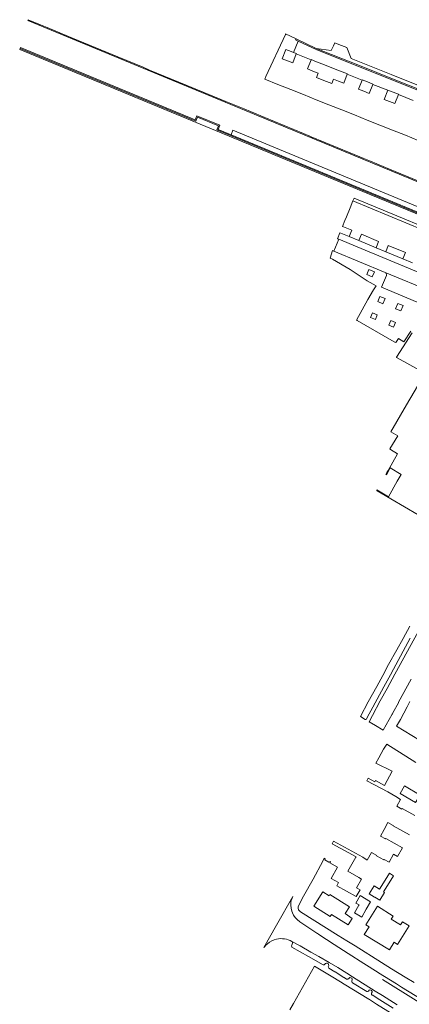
# Model space of a CAD drawing. Header units: millimetres. Extents: x 37131378 to 37737458, y 18584386 to 19114224.
# Tile 10 of 86: x 37131378 to 37267733, y 18769263 to 19114224. Entities that reach past the tile are written whole.
import ezdxf

# ---------------------------------------------------------------- set-up
doc = ezdxf.new("R2010")
doc.units = ezdxf.units.MM
doc.header["$LTSCALE"] = 50
for name, color, linetype, lineweight in [('B2-WE-GR-BEPLANTING_CULTUUR_BODEMBEDEKKER-GV', 252, 'Continuous', 18), ('B2-WE-IE-TERREINAFSCHEIDING_KUNSTMATIG_MUUR-GV', 252, 'Continuous', 18), ('B2-WE-OG-BEBOUWING-GV', 252, 'Continuous', 13), ('B2-WE-OG-TERREIN_ERF-GV', 252, 'Continuous', 18), ('B2-WE-VH-VERHARDING_ASFALT-GV', 252, 'Continuous', 18), ('B2-WE-VH-VERHARDING_BETON-GV', 252, 'Continuous', 18), ('B2-WE-VH-VERHARDING_OPEN-GV', 252, 'Continuous', 18), ('B2-WE-VW-MARKERING-G', 252, 'Continuous', 18)]:
    doc.layers.add(name, color=color, linetype=linetype, lineweight=lineweight)

msp = doc.modelspace()

# ---------------------------------------------------------------- linework, layer by layer
at = {"layer": 'B2-WE-GR-BEPLANTING_CULTUUR_BODEMBEDEKKER-GV'}
msp.add_lwpolyline([(37322886.6937, 19027701.3389), (37315081.6937, 19030410.3389), (37313212.6937, 19031102.3389), (37290228.6937, 19040616.3389), (37206014.6937, 19075514.3389), (37205390.6937, 19073898.3389), (37324760.6937, 19024410.3389), (37325699.6937, 19026751.3389)], close=True, dxfattribs=at)
at = {"layer": 'B2-WE-IE-TERREINAFSCHEIDING_KUNSTMATIG_MUUR-GV'}
msp.add_lwpolyline([(37340637.6937, 19019462.3389), (37372910.6937, 19006473.3389), (37372976.6937, 19006777.3389), (37367522.6937, 19009014.3389), (37337685.6937, 19021031.3389), (37330939.6937, 19023799.3389), (37330549.6937, 19023959.3389), (37329868.6937, 19022292.3389), (37324760.6937, 19024410.3389), (37205390.6937, 19073898.3389), (37200802.6937, 19075800.3389), (37201394.6937, 19077223.3389), (37193369.6937, 19080554.3389), (37192771.6937, 19079126.3389), (37131637.6937, 19104436.3389), (37131518.6937, 19104120.3389), (37192963.6937, 19078660.3389), (37193555.6937, 19080095.3389), (37200942.6937, 19077035.3389), (37200347.6937, 19075606.3389), (37330342.6937, 19021714.3389), (37331023.6937, 19023360.3389)], close=True, dxfattribs=at)
at = {"layer": 'B2-WE-OG-BEBOUWING-GV'}
msp.add_lwpolyline([(37328329.6937, 19017411.3389), (37247988.6937, 19050714.3389), (37247008.6937, 19048311.3389), (37245723.6937, 19045159.3389), (37245178.6937, 19043823.3389), (37244355.6937, 19041805.3389), (37244651.6937, 19041682.3389), (37247569.6937, 19040474.3389), (37246644.6937, 19038240.3389), (37250032.6937, 19036840.3389), (37250955.6937, 19039071.3389), (37257004.6937, 19036565.3389), (37256083.6937, 19034339.3389), (37259473.6937, 19032938.3389), (37260394.6937, 19035161.3389), (37266420.6937, 19032665.3389), (37265501.6937, 19030447.3389), (37268866.6937, 19029016.3389)], dxfattribs=at)
at = {"layer": 'B2-WE-OG-TERREIN_ERF-GV'}
for points in [[(37269094.6937, 19085933.3389), (37263899.6937, 19088003.3389), (37262636.6937, 19084834.3389), (37260768.6937, 19085579.3389), (37258910.6937, 19086319.3389), (37260172.6937, 19089489.3389), (37254959.6937, 19091566.3389), (37253696.6937, 19088397.3389), (37251837.6937, 19089138.3389), (37249979.6937, 19089878.3389), (37251241.6937, 19093047.3389), (37246028.6937, 19095124.3389), (37244765.6937, 19091955.3389), (37242915.6937, 19092692.3389), (37241247.6937, 19093357.3389), (37240678.6937, 19091858.3389), (37237852.6937, 19092959.3389), (37235267.6937, 19093966.3389), (37235853.6937, 19095506.3389), (37233993.6937, 19096247.3389), (37232135.6937, 19096988.3389), (37233398.6937, 19100156.3389), (37228194.6937, 19102230.3389), (37226931.6937, 19099061.3389), (37225072.6937, 19099802.3389), (37223214.6937, 19100542.3389), (37224513.6937, 19103804.3389), (37226371.6937, 19103064.3389), (37227209.6937, 19102730.3389), (37228804.6937, 19106731.3389), (37227945.6937, 19107136.3389), (37228028.6937, 19107322.3389), (37228114.6937, 19107514.3389), (37224459.6937, 19109245.3389), (37224352.6937, 19109014.3389), (37217547.6937, 19094329.3389), (37217126.6937, 19093420.3389), (37217114.6937, 19093394.3389), (37221775.6937, 19091533.3389), (37226233.6937, 19089753.3389), (37230691.6937, 19087973.3389), (37235149.6937, 19086192.3389), (37239607.6937, 19084412.3389), (37244065.6937, 19082632.3389), (37248523.6937, 19080852.3389), (37252980.6937, 19079072.3389), (37257438.6937, 19077292.3389), (37261896.6937, 19075512.3389), (37266354.6937, 19073732.3389), (37270812.6937, 19071951.3389)], [(37268793.6937, 19004520.3389), (37263225.6937, 18996043.3389), (37263309.6937, 18995988.3389), (37263243.6937, 18995888.3389), (37263519.6937, 18995707.3389), (37272340.6937, 18990897.3389)], [(37273280.6937, 18990385.3389), (37266759.6937, 18979256.3389), (37261234.6937, 18969786.3389), (37263698.6937, 18968433.3389), (37260933.6937, 18963833.3389), (37261103.6937, 18963643.3389), (37263656.6937, 18962151.3389), (37260303.6937, 18956261.3389), (37260120.6937, 18955939.3389), (37259884.6937, 18955525.3389), (37259488.6937, 18954932.3389), (37259701.6937, 18954804.3389), (37261011.6937, 18957189.3389), (37264878.6937, 18954919.3389), (37263534.6937, 18952500.3389), (37260485.6937, 18947011.3389), (37256411.6937, 18949461.3389), (37256319.6937, 18949260.3389), (37256436.6937, 18949192.3389), (37270808.6937, 18940794.3389)], [(37267948.6937, 18875306.3389), (37266962.6937, 18873461.3389), (37264623.6937, 18869086.3389), (37264269.6937, 18868424.3389), (37263307.6937, 18866732.3389), (37273959.6937, 18860182.3389)], [(37270054.6937, 18854011.3389), (37259848.6937, 18860350.3389), (37258736.6937, 18858600.3389), (37257082.6937, 18855632.3389), (37256059.6937, 18853702.3389), (37261700.6937, 18850902.3389), (37259082.6937, 18845885.3389), (37255876.6937, 18847630.3389), (37255636.6937, 18847214.3389), (37253291.6937, 18848478.3389), (37252839.6937, 18847587.3389), (37260230.6937, 18843646.3389), (37263040.6937, 18842028.3389), (37264682.6937, 18841060.3389), (37263326.6937, 18838634.3389), (37265109.6937, 18837604.3389), (37265289.6937, 18837812.3389), (37269623.6937, 18835465.3389)], [(37267858.6937, 18828657.3389), (37262040.6937, 18831816.3389), (37262100.6937, 18831935.3389), (37260235.6937, 18832928.3389), (37258935.6937, 18830547.3389), (37257637.6937, 18828171.3389), (37259424.6937, 18827186.3389), (37259514.6937, 18827304.3389), (37265391.6937, 18824116.3389), (37263647.6937, 18821029.3389), (37262192.6937, 18821841.3389), (37260689.6937, 18819110.3389), (37258937.6937, 18820013.3389), (37258877.6937, 18819865.3389), (37256295.6937, 18821308.3389), (37256355.6937, 18821427.3389), (37254519.6937, 18822421.3389), (37253041.6937, 18819808.3389), (37251528.6937, 18820829.3389), (37241258.6937, 18826424.3389), (37240744.6937, 18825491.3389), (37249087.6937, 18820902.3389), (37249009.6937, 18820764.3389), (37246231.6937, 18815857.3389), (37250072.6937, 18813682.3389), (37251009.6937, 18813151.3389), (37249205.6937, 18810064.3389), (37250482.6937, 18809372.3389), (37249129.6937, 18807058.3389), (37242332.6937, 18810728.3389), (37242963.6937, 18811915.3389), (37240381.6937, 18813389.3389), (37242577.6937, 18817306.3389), (37239936.6937, 18818840.3389), (37240176.6937, 18819225.3389), (37240057.6937, 18819315.3389), (37239520.6937, 18819080.3389), (37238185.6937, 18819832.3389), (37238306.6937, 18820278.3389), (37237981.6937, 18820430.3389), (37237468.6937, 18819389.3389), (37234066.6937, 18813152.3389), (37230734.6937, 18807114.3389), (37229046.6937, 18803976.3389), (37228873.6937, 18803467.3389), (37228856.6937, 18802930.3389), (37228998.6937, 18802412.3389), (37229285.6937, 18801958.3389), (37229692.6937, 18801608.3389), (37242883.6937, 18793359.3389), (37245896.6937, 18791475.3389), (37248736.6937, 18789709.3389), (37258037.6937, 18783925.3389), (37261560.6937, 18781734.3389), (37266284.6937, 18778796.3389), (37269388.6937, 18776866.3389)], [(37267173.6937, 18762539.3389), (37256257.6937, 18769360.3389), (37253764.6937, 18770918.3389), (37253572.6937, 18771038.3389), (37244935.6937, 18776346.3389), (37243684.6937, 18777105.3389), (37240445.6937, 18779071.3389), (37234523.6937, 18782666.3389), (37227160.6937, 18769601.3389), (37225892.6937, 18767352.3389)]]:
    msp.add_lwpolyline(points, dxfattribs=at)
for points in [[(37269959.6937, 18839945.3389), (37264489.6937, 18843121.3389), (37266024.6937, 18845765.3389), (37271494.6937, 18842589.3389)], [(37255594.6937, 18806852.3389), (37253719.6937, 18807985.3389), (37255431.6937, 18810714.3389), (37257261.6937, 18809545.3389), (37259245.6937, 18812754.3389), (37260769.6937, 18815219.3389), (37262209.6937, 18814328.3389), (37260685.6937, 18811864.3389), (37258687.6937, 18808634.3389), (37259051.6937, 18808402.3389), (37257398.6937, 18805761.3389), (37255700.6937, 18806788.3389)], [(37234268.6937, 18803643.3389), (37237467.6937, 18808671.3389), (37239663.6937, 18807289.3389), (37239933.6937, 18807705.3389), (37246756.6937, 18803409.3389), (37245255.6937, 18801036.3389), (37247776.6937, 18799354.3389), (37246364.6937, 18797070.3389), (37240503.6937, 18800721.3389), (37240029.6937, 18799977.3389)], [(37250083.6937, 18804021.3389), (37250140.6937, 18804118.3389), (37249051.6937, 18804750.3389), (37250549.6937, 18807326.3389), (37254205.6937, 18805202.3389), (37252664.6937, 18802551.3389), (37251075.6937, 18799818.3389), (37248508.6937, 18801310.3389)], [(37256411.6937, 18791030.3389), (37251972.6937, 18793733.3389), (37253654.6937, 18796404.3389), (37252527.6937, 18797154.3389), (37256613.6937, 18803652.3389), (37262131.6937, 18800137.3389), (37261440.6937, 18799040.3389), (37264614.6937, 18797087.3389), (37265365.6937, 18798214.3389), (37267679.6937, 18796712.3389), (37263564.6937, 18790275.3389), (37262437.6937, 18790995.3389), (37260755.6937, 18788385.3389)]]:
    msp.add_lwpolyline(points, close=True, dxfattribs=at)
at = {"layer": 'B2-WE-VH-VERHARDING_ASFALT-GV'}
for points in [[(37276651.6937, 18910363.3389), (37262646.6937, 18884984.3389), (37259933.6937, 18879929.3389), (37257596.6937, 18875573.3389), (37254869.6937, 18870491.3389), (37254852.6937, 18870459.3389), (37253646.6937, 18868265.3389), (37255869.6937, 18866941.3389), (37258632.6937, 18865295.3389), (37261682.6937, 18870915.3389), (37261786.6937, 18870871.3389)], [(37261937.6937, 18871278.3389), (37261965.6937, 18871330.3389), (37263900.6937, 18874897.3389), (37264007.6937, 18875093.3389), (37268427.6937, 18883166.3389)], [(37272417.6937, 18770656.3389), (37264973.6937, 18775309.3389), (37263977.6937, 18775934.3389), (37263224.6937, 18776413.3389), (37256981.6937, 18780297.3389), (37256913.6937, 18780385.3389), (37256821.6937, 18780402.3389), (37251880.6937, 18783538.3389), (37251796.6937, 18783573.3389), (37246357.6937, 18787063.3389), (37241492.6937, 18790185.3389), (37236099.6937, 18793697.3389), (37235945.6937, 18793866.3389), (37235626.6937, 18794018.3389), (37235430.6937, 18794152.3389), (37229467.6937, 18798209.3389), (37228486.6937, 18798937.3389), (37227806.6937, 18799636.3389), (37227249.6937, 18800437.3389), (37226831.6937, 18801318.3389), (37226599.6937, 18801919.3389), (37226344.6937, 18802974.3389), (37226253.6937, 18803970.3389), (37226319.6937, 18805011.3389), (37226425.6937, 18805686.3389), (37226686.6937, 18806480.3389), (37226915.6937, 18807006.3389), (37221252.6937, 18797008.3389), (37216788.6937, 18789129.3389), (37216997.6937, 18789429.3389), (37217560.6937, 18789984.3389), (37218115.6937, 18790507.3389), (37218811.6937, 18791031.3389), (37219661.6937, 18791519.3389), (37220465.6937, 18791855.3389), (37221303.6937, 18792094.3389), (37221946.6937, 18792209.3389), (37222598.6937, 18792266.3389), (37223360.6937, 18792260.3389), (37224010.6937, 18792192.3389), (37224758.6937, 18792042.3389), (37225383.6937, 18791852.3389), (37225990.6937, 18791609.3389), (37226606.6937, 18791293.3389), (37226656.6937, 18791263.3389), (37229488.6937, 18789698.3389), (37233300.6937, 18787545.3389), (37236122.6937, 18785965.3389), (37239634.6937, 18783942.3389), (37242679.6937, 18782158.3389), (37245857.6937, 18780164.3389), (37247872.6937, 18778860.3389), (37255828.6937, 18773890.3389), (37258311.6937, 18772339.3389), (37263484.6937, 18769108.3389)], [(37263484.6937, 18769108.3389), (37258311.6937, 18772339.3389), (37255828.6937, 18773890.3389), (37247872.6937, 18778860.3389), (37245857.6937, 18780164.3389), (37242679.6937, 18782158.3389), (37239634.6937, 18783942.3389), (37236122.6937, 18785965.3389), (37233300.6937, 18787545.3389), (37229488.6937, 18789698.3389), (37226656.6937, 18791263.3389), (37226798.6937, 18791142.3389), (37226870.6937, 18791020.3389), (37226904.6937, 18790719.3389), (37226585.6937, 18790005.3389), (37226524.6937, 18789692.3389), (37226621.6937, 18789388.3389), (37226670.6937, 18789320.3389), (37232423.6937, 18786018.3389), (37237551.6937, 18783074.3389), (37237902.6937, 18783080.3389), (37238098.6937, 18783153.3389), (37238398.6937, 18783568.3389), (37238718.6937, 18783714.3389), (37239049.6937, 18783693.3389), (37239332.6937, 18783521.3389), (37239504.6937, 18783237.3389), (37239526.6937, 18782906.3389), (37239363.6937, 18782430.3389), (37239417.6937, 18782120.3389), (37239591.6937, 18781903.3389), (37241660.6937, 18780654.3389), (37241741.6937, 18780604.3389), (37244826.6937, 18778703.3389), (37244910.6937, 18778651.3389), (37245782.6937, 18778105.3389), (37245785.6937, 18778104.3389), (37246001.6937, 18778013.3389), (37246273.6937, 18778059.3389), (37246646.6937, 18778470.3389), (37246955.6937, 18778602.3389), (37247291.6937, 18778578.3389), (37247579.6937, 18778404.3389), (37247755.6937, 18778118.3389), (37247782.6937, 18777783.3389), (37247653.6937, 18777472.3389), (37247615.6937, 18777183.3389), (37247732.6937, 18776916.3389), (37247896.6937, 18776782.3389), (37252875.6937, 18773692.3389), (37253163.6937, 18773710.3389), (37253398.6937, 18773869.3389), (37253636.6937, 18774160.3389), (37253936.6937, 18774285.3389), (37254259.6937, 18774254.3389), (37254530.6937, 18774075.3389), (37254685.6937, 18773789.3389), (37254687.6937, 18773464.3389), (37254536.6937, 18773176.3389), (37254472.6937, 18772912.3389), (37254554.6937, 18772641.3389), (37254760.6937, 18772512.3389), (37254915.6937, 18772414.3389), (37257218.6937, 18770961.3389), (37257379.6937, 18770862.3389), (37262129.6937, 18767953.3389)]]:
    msp.add_lwpolyline(points, dxfattribs=at)
msp.add_lwpolyline([(37261786.6937, 18870871.3389, -0.0980207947), (37261937.6937, 18871278.3389)], format="xyb", dxfattribs=at)
at = {"layer": 'B2-WE-VH-VERHARDING_BETON-GV'}
msp.add_lwpolyline([(37131518.6937, 19104120.3389), (37131506.6937, 19104092.3389), (37131377.6937, 19103792.3389), (37289491.6937, 19038283.3389), (37329739.6937, 19021608.3389), (37334216.6937, 19019723.3389), (37334757.6937, 19019604.3389), (37335123.6937, 19019546.3389), (37340135.6937, 19019057.3389), (37340416.6937, 19019127.3389), (37340637.6937, 19019462.3389), (37331023.6937, 19023360.3389), (37330342.6937, 19021714.3389), (37200347.6937, 19075606.3389), (37200942.6937, 19077035.3389), (37193555.6937, 19080095.3389), (37192963.6937, 19078660.3389)], close=True, dxfattribs=at)
at = {"layer": 'B2-WE-VH-VERHARDING_OPEN-GV'}
for points in [[(37274739.6937, 19056104.3389), (37260788.6937, 19061899.3389), (37254098.6937, 19064678.3389), (37251800.6937, 19065632.3389), (37247022.6937, 19067617.3389), (37233408.6937, 19073184.3389), (37232965.6937, 19073396.3389), (37230659.6937, 19074352.3389), (37217181.6937, 19079936.3389), (37212172.6937, 19082011.3389), (37209885.6937, 19082956.3389), (37203576.6937, 19085561.3389), (37189664.6937, 19091307.3389), (37176855.6937, 19096595.3389), (37174537.6937, 19097556.3389), (37165700.6937, 19101219.3389), (37149828.6937, 19107798.3389), (37140937.6937, 19111483.3389), (37138630.6937, 19112439.3389), (37134322.6937, 19114224.3389), (37134202.6937, 19113931.3389), (37292648.6937, 19048276.3389)], [(37311456.6937, 19073234.3389), (37235124.6937, 19103755.3389), (37228804.6937, 19106731.3389), (37227209.6937, 19102730.3389), (37228231.6937, 19102323.3389), (37228194.6937, 19102230.3389), (37233398.6937, 19100156.3389), (37233435.6937, 19100250.3389), (37235293.6937, 19099509.3389), (37237152.6937, 19098768.3389), (37239757.6937, 19097730.3389), (37242356.6937, 19096695.3389), (37244215.6937, 19095954.3389), (37246065.6937, 19095217.3389), (37246028.6937, 19095124.3389), (37251241.6937, 19093047.3389), (37251278.6937, 19093140.3389), (37253136.6937, 19092400.3389), (37254996.6937, 19091659.3389), (37254959.6937, 19091566.3389), (37260172.6937, 19089489.3389), (37260209.6937, 19089581.3389), (37262067.6937, 19088841.3389), (37263936.6937, 19088096.3389), (37263899.6937, 19088003.3389), (37269094.6937, 19085933.3389)], [(37268866.6937, 19029016.3389), (37265501.6937, 19030447.3389), (37259473.6937, 19032938.3389), (37256083.6937, 19034339.3389), (37250032.6937, 19036840.3389), (37246644.6937, 19038240.3389), (37243732.6937, 19039443.3389), (37243440.6937, 19039564.3389), (37242576.6937, 19037499.3389), (37243073.6937, 19037290.3389), (37249462.6937, 19034606.3389), (37300036.6937, 19013644.3389)], [(37272754.6937, 19014365.3389), (37257989.6937, 19020494.3389), (37259722.6937, 19024635.3389), (37259742.6937, 19024949.3389), (37259676.6937, 19025217.3389), (37259513.6937, 19025487.3389), (37259272.6937, 19025690.3389), (37241352.6937, 19033128.3389), (37240827.6937, 19033320.3389), (37240070.6937, 19030720.3389), (37240807.6937, 19030307.3389), (37240860.6937, 19030291.3389), (37247096.6937, 19026699.3389), (37253028.6937, 19022745.3389), (37256098.6937, 19021035.3389), (37255248.6937, 19019525.3389), (37253254.6937, 19016166.3389), (37249280.6937, 19008991.3389), (37249314.6937, 19008971.3389), (37249453.6937, 19008891.3389), (37261595.6937, 19001883.3389), (37262641.6937, 19001280.3389), (37262984.6937, 19001082.3389), (37263942.6937, 19002535.3389), (37265803.6937, 19001308.3389), (37268232.6937, 19005044.3389)], [(37267969.6937, 18901689.3389), (37265551.6937, 18897371.3389), (37263389.6937, 18893511.3389), (37260514.6937, 18888281.3389), (37258443.6937, 18884420.3389), (37256403.6937, 18880616.3389), (37253381.6937, 18875184.3389), (37250654.6937, 18870046.3389), (37252251.6937, 18869095.3389), (37252273.6937, 18869082.3389), (37252484.6937, 18869049.3389), (37252704.6937, 18869161.3389), (37253157.6937, 18869991.3389), (37254281.6937, 18872055.3389), (37256513.6937, 18876162.3389), (37258873.6937, 18880505.3389), (37261138.6937, 18884674.3389), (37262220.6937, 18886676.3389), (37268073.6937, 18897514.3389)]]:
    msp.add_lwpolyline(points, dxfattribs=at)
for points in [[(37276863.6937, 19087532.3389), (37263551.6937, 19092782.3389), (37249100.6937, 19098606.3389), (37235176.6937, 19104175.3389), (37228114.6937, 19107514.3389), (37228028.6937, 19107322.3389), (37227945.6937, 19107136.3389), (37228804.6937, 19106731.3389), (37235124.6937, 19103755.3389), (37311456.6937, 19073234.3389), (37315682.6937, 19071588.3389), (37316643.6937, 19071213.3389), (37316781.6937, 19071568.3389)], [(37243117.6937, 19105542.3389), (37241667.6937, 19106100.3389), (37241163.6937, 19105035.3389), (37240381.6937, 19103381.3389), (37235176.6937, 19104175.3389), (37249100.6937, 19098606.3389), (37263551.6937, 19092782.3389), (37276863.6937, 19087532.3389), (37316781.6937, 19071568.3389), (37317060.6937, 19072283.3389), (37317609.6937, 19072058.3389), (37317695.6937, 19072224.3389), (37318341.6937, 19073623.3389), (37315029.6937, 19073568.3389), (37312922.6937, 19074430.3389), (37284307.6937, 19085854.3389), (37282045.6937, 19086727.3389), (37281646.6937, 19086896.3389), (37279374.6937, 19087806.3389), (37261435.6937, 19094984.3389), (37247351.6937, 19100620.3389), (37245828.6937, 19104499.3389)], [(37288484.6937, 19035093.3389), (37248410.6937, 19051710.3389), (37247988.6937, 19050714.3389), (37328329.6937, 19017411.3389), (37328762.6937, 19018449.3389), (37328728.6937, 19018405.3389), (37304408.6937, 19028490.3389)], [(37243073.6937, 19037290.3389), (37241352.6937, 19033128.3389), (37259272.6937, 19025690.3389), (37275743.6937, 19018914.3389), (37314734.6937, 19002782.3389), (37321290.6937, 19000064.3389), (37322966.6937, 19004153.3389), (37322769.6937, 19004242.3389), (37300036.6937, 19013644.3389), (37249462.6937, 19034606.3389)], [(37255510.6937, 19025858.3389), (37254788.6937, 19024134.3389), (37252894.6937, 19024927.3389), (37253616.6937, 19026651.3389)], [(37257439.6937, 19017284.3389), (37259295.6937, 19016510.3389), (37258525.6937, 19014664.3389), (37256669.6937, 19015438.3389)], [(37263694.6937, 19014827.3389), (37265550.6937, 19014053.3389), (37264780.6937, 19012207.3389), (37262924.6937, 19012981.3389)], [(37254867.6937, 19011477.3389), (37256534.6937, 19010796.3389), (37255860.6937, 19009148.3389), (37254194.6937, 19009829.3389)], [(37262201.6937, 19006543.3389), (37260540.6937, 19007236.3389), (37261225.6937, 19008879.3389), (37262886.6937, 19008186.3389)]]:
    msp.add_lwpolyline(points, close=True, dxfattribs=at)
at = {"layer": 'B2-WE-VW-MARKERING-G'}
msp.add_lwpolyline([(37258351.6937, 18778010.3389), (37328172.6937, 18734342.3389)], dxfattribs=at)

doc.saveas('drawing.dxf')
